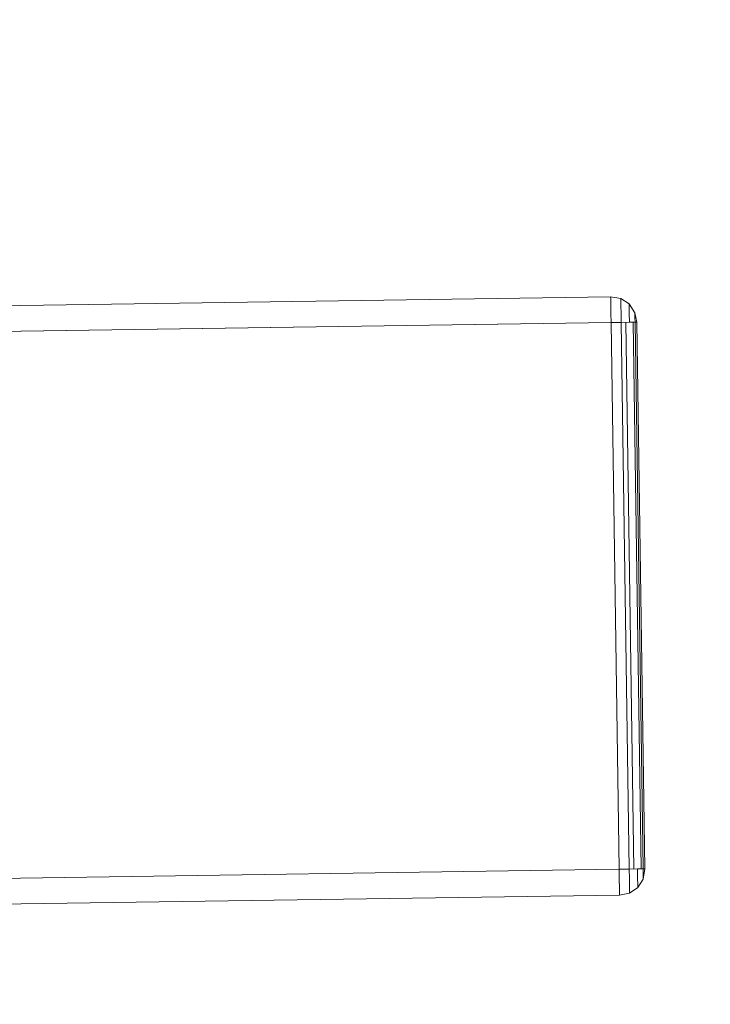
# Model space of a CAD drawing. Extents: x 147111805 to 147230536, y 410950310 to 411028142.
# Tile 160 of 256: x 147185669 to 147185827, y 410980433 to 410980658. Entities that reach past the tile are written whole.
import ezdxf

# ---------------------------------------------------------------- set-up
doc = ezdxf.new("R2010")
doc.units = 0
doc.header["$LTSCALE"] = 100
doc.layers.add('T--A9041--_VERHARDINGEN_Tegels', color=9, linetype='Continuous', transparency=0.3)
doc.layers.add('T--L9071--_TERREINMEUBILAIR_Stoelen', color=1, linetype='Continuous')

# ---------------------------------------------------------------- blocks, each defined once
blk = doc.blocks.new('Picknicktafel 180x160cm')
at = {"layer": 'T--L9071--_TERREINMEUBILAIR_Stoelen', "lineweight": 0}
for p, q in [((1794.09, 294.27), (6.12, 294.27)), ((6.12, 294.27), (1794.09, 294.27)), ((1794.09, 294.27), (6.12, 294.27)), ((1794.09, 294.27), (6.12, 294.27)), ((1794.09, 294.27), (1794.09, 293.84)), ((1794.09, 294.27), (1796.41, 293.84)), ((1796.41, 293.84), (1794.09, 294.27)), ((1794.09, 293.84), (1794.09, 294.27)), ((1794.09, 293.84), (1794.09, 292.58)), ((1794.09, 292.58), (1794.09, 293.84)), ((1796.41, 293.84), (1798.31, 292.58)), ((1798.31, 292.58), (1796.41, 293.84)), ((1796.41, 293.42), (1796.41, 293.84)), ((1796.41, 293.84), (1796.41, 293.42)), ((1796.41, 292.15), (1796.41, 293.42)), ((1796.41, 293.42), (1796.41, 292.15)), ((1794.09, 292.58), (1794.09, 290.47)), ((1794.09, 290.47), (1794.09, 292.58)), ((1796.41, 290.47), (1796.41, 292.15)), ((1796.41, 292.15), (1796.41, 290.47)), ((1798.31, 292.58), (1799.58, 290.47)), ((1799.58, 290.47), (1798.31, 292.58)), ((1798.31, 291.94), (1798.31, 292.58)), ((1798.31, 292.58), (1798.31, 291.94)), ((1798.31, 290.47), (1798.31, 291.94)), ((1798.31, 291.94), (1798.31, 290.47)), ((1794.09, 290.47), (1794.09, 288.35)), ((1794.09, 288.35), (1794.09, 290.47)), ((1796.41, 288.35), (1796.41, 290.47)), ((1796.41, 290.47), (1796.41, 288.35)), ((1798.31, 288.35), (1798.31, 290.47)), ((1798.31, 290.47), (1798.31, 288.35)), ((1799.58, 290.47), (1800, 288.35)), ((1800, 288.35), (1799.58, 290.47)), ((1799.58, 290.25), (1799.58, 290.47)), ((1799.58, 290.47), (1799.58, 290.25)), ((1799.58, 289.41), (1799.58, 290.25)), ((1799.58, 290.25), (1799.58, 289.41)), ((1799.58, 288.35), (1799.58, 289.41)), ((1799.58, 289.41), (1799.58, 288.35)), ((6.12, 288.35), (1794.09, 288.35)), ((1794.09, 288.35), (6.12, 288.35)), ((1794.09, 288.35), (6.12, 288.35)), ((1794.09, 288.35), (6.12, 288.35)), ((1794.09, 288.35), (1794.09, 163.18)), ((1794.09, 288.35), (1796.41, 288.35)), ((1796.41, 288.35), (1794.09, 288.35)), ((1794.09, 163.18), (1794.09, 288.35)), ((1796.41, 288.35), (1798.31, 288.35)), ((1798.31, 288.35), (1796.41, 288.35)), ((1796.41, 163.18), (1796.41, 288.35)), ((1797.47, 288.35), (1797.47, 163.18)), ((1798.31, 288.35), (1799.58, 288.35)), ((1799.58, 288.35), (1798.31, 288.35)), ((1799.16, 163.18), (1799.16, 288.35)), ((1799.58, 288.35), (1800, 288.35)), ((1800, 288.35), (1799.58, 288.35)), ((1799.58, 288.35), (1799.58, 163.18)), ((1800, 288.35), (1800, 163.18)), ((1800, 163.18), (1800, 288.35)), ((1800, 288.35), (1800, 288.35)), ((1800, 163.18), (1800, 288.35)), ((1794.09, 163.18), (6.12, 163.18)), ((6.12, 163.18), (1794.09, 163.18)), ((1794.09, 163.18), (6.12, 163.18)), ((1794.09, 163.18), (6.12, 163.18)), ((1794.09, 163.18), (1794.09, 160.85)), ((1796.41, 163.18), (1794.09, 163.18)), ((1794.09, 163.18), (1796.41, 163.18)), ((1794.09, 160.85), (1794.09, 163.18)), ((1798.31, 163.18), (1796.41, 163.18)), ((1796.41, 163.18), (1798.31, 163.18)), ((1796.41, 161.06), (1796.41, 163.18)), ((1796.41, 163.18), (1796.41, 161.06)), ((1799.58, 163.18), (1798.31, 163.18)), ((1798.31, 163.18), (1799.58, 163.18)), ((1798.31, 161.06), (1798.31, 163.18)), ((1798.31, 163.18), (1798.31, 161.06)), ((1800, 163.18), (1799.58, 163.18)), ((1799.58, 160.85), (1800, 163.18)), ((1800, 163.18), (1799.58, 160.85)), ((1799.58, 163.18), (1800, 163.18)), ((1799.58, 162.12), (1799.58, 163.18)), ((1799.58, 163.18), (1799.58, 162.12)), ((1794.09, 160.85), (1794.09, 158.95)), ((1794.09, 158.95), (1794.09, 160.85)), ((1796.41, 159.17), (1796.41, 161.06)), ((1796.41, 161.06), (1796.41, 159.17)), ((1798.31, 159.59), (1798.31, 161.06)), ((1798.31, 161.06), (1798.31, 159.59)), ((1798.31, 158.95), (1799.58, 160.85)), ((1799.58, 160.85), (1798.31, 158.95)), ((1799.58, 161.28), (1799.58, 162.12)), ((1799.58, 162.12), (1799.58, 161.28)), ((1799.58, 160.85), (1799.58, 161.28)), ((1799.58, 161.28), (1799.58, 160.85)), ((1794.09, 158.95), (1794.09, 157.69)), ((1794.09, 157.69), (1794.09, 158.95)), ((1796.41, 158.11), (1796.41, 159.17)), ((1796.41, 159.17), (1796.41, 158.11)), ((1796.41, 157.69), (1798.31, 158.95)), ((1798.31, 158.95), (1796.41, 157.69)), ((1796.41, 157.69), (1796.41, 158.11)), ((1796.41, 158.11), (1796.41, 157.69)), ((1798.31, 158.95), (1798.31, 159.59)), ((1798.31, 159.59), (1798.31, 158.95)), ((6.12, 157.27), (1794.09, 157.27)), ((1794.09, 157.27), (6.12, 157.27)), ((1794.09, 157.27), (6.12, 157.27)), ((1794.09, 157.27), (6.12, 157.27)), ((1794.09, 157.69), (1794.09, 157.27)), ((1794.09, 157.27), (1796.41, 157.69)), ((1796.41, 157.69), (1794.09, 157.27)), ((1794.09, 157.27), (1794.09, 157.69))]:
    blk.add_line(p, q, dxfattribs=at)

msp = doc.modelspace()

# ---------------------------------------------------------------- hatches: boundary and pattern name
at = {"layer": 'T--A9041--_VERHARDINGEN_Tegels'}
h = msp.add_hatch(dxfattribs=at)
h.set_pattern_fill('ANSI37', color=256, scale=200, angle=45)
h.paths.add_polyline_path([(147190078.15, 410991756.42), (147190048.63, 410993756.2), (147189886, 411004255), (147184436, 411004255), (147184436, 411003375), (147181049.9, 411003375), (147181043.1, 411000675), (147181056, 411000675), (147188886, 411000675), (147188886, 410998065), (147189571, 410998065), (147189571, 410997065), (147188886, 410997065), (147188886, 410994455), (147181056, 410994455), (147181040.96, 410994455.01), (147181039.03, 410987549.11), (147182124.02, 410987549.11), (147182124.02, 410985174.11), (147181037.4, 410985174.11), (147181028.88, 410972766.99), (147181689.39, 410972780.1), (147190353.36, 410972785.82), (147190319.88, 410975378.2)])

# ---------------------------------------------------------------- block references
at = {"layer": 'T--L9071--_TERREINMEUBILAIR_Stoelen', "rotation": 0.8455994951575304}
msp.add_blockref('Picknicktafel 180x160cm', (147184014.71, 410980274.07), dxfattribs=at)

doc.saveas('drawing.dxf')
